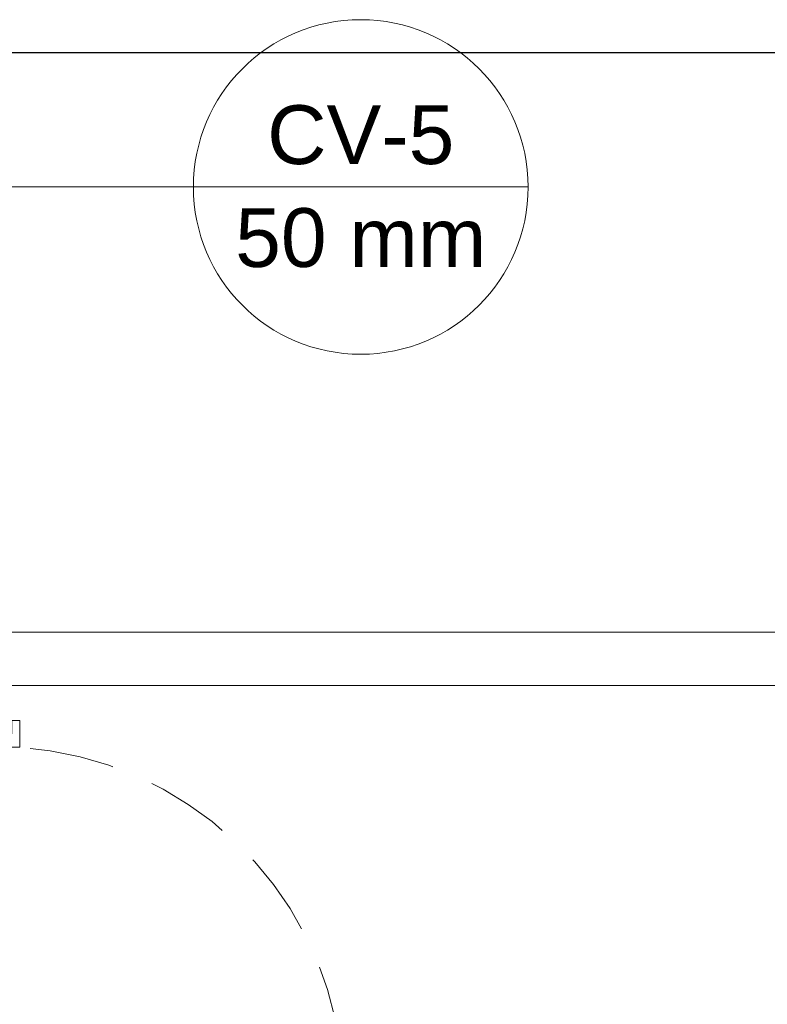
# Model space of a CAD drawing. Header units: millimetres. Extents: x 53 to 3943, y 29 to 3483.
# Tile 13 of 52: x 3869.07 to 3871.87, y 3423.9 to 3427.59. Entities that reach past the tile are written whole.
import ezdxf

# ---------------------------------------------------------------- set-up
doc = ezdxf.new("R2010")
doc.units = ezdxf.units.MM
doc.header["$MEASUREMENT"] = 0
doc.linetypes.add('HIDDEN2', pattern=[0.47625, 0.3175, -0.15875])
for name, color, linetype, lineweight in [('CV-Indicação coluna', 5, 'Continuous', 5), ('DI-Detalhes', 1, 'Continuous', 30), ('MB_ESQUADRIA', 7, 'Continuous', 5), ('TQ-Condutos', 3, 'Continuous', 5)]:
    doc.layers.add(name, color=color, linetype=linetype, lineweight=lineweight)
doc.styles.add('Arial', font='txt')

msp = doc.modelspace()

# ---------------------------------------------------------------- linework, layer by layer
at = {"layer": 'CV-Indicação coluna'}
for q in [(3868.9627, 3426.963), (3870.9723, 3426.963)]:
    msp.add_line((3869.7201, 3426.963), q, dxfattribs=at)
msp.add_circle((3870.3462, 3426.963), 0.6261, dxfattribs=at)
at = {"layer": 'DI-Detalhes'}
msp.add_lwpolyline([(3866.2434, 3427.4661), (3889.9829, 3427.4661), (3889.9829, 3423.1976), (3866.2434, 3423.1976), (3866.2434, 3427.4661)], dxfattribs=at)
at = {"layer": 'MB_ESQUADRIA'}
msp.add_lwpolyline([(3869.0403, 3424.9157), (3869.0403, 3424.9657), (3869.0703, 3424.9657), (3869.0703, 3424.8657), (3869.0403, 3424.8657), (3869.0403, 3424.8657)], dxfattribs=at)
msp.add_lwpolyline([(3869.0403, 3424.9157), (3869.0403, 3424.9657), (3869.0703, 3424.9657), (3869.0703, 3424.8657), (3869.0403, 3424.8657), (3869.0403, 3424.8657)], dxfattribs=at)
at = {"layer": 'MB_ESQUADRIA', "linetype": 'HIDDEN2'}
msp.add_arc((3868.9834, 3423.5712), 1.2974, 7.2854, 86.1598, dxfattribs=at)
msp.add_arc((3868.9834, 3423.5712), 1.2974, 7.2854, 86.1598, dxfattribs=at)
at = {"layer": 'TQ-Condutos'}
for p, q in [((3868.5722, 3425.2972), (3888.098, 3425.2967)), ((3868.5722, 3425.0972), (3888.098, 3425.0967))]:
    msp.add_line(p, q, dxfattribs=at)

# ---------------------------------------------------------------- texts
at = {"layer": 'CV-Indicação coluna', "char_height": 0.22, "attachment_point": 8, "line_spacing_factor": 0.6, "style": 'Arial'}
for s, insert, width in [('CV-5', (3870.3462, 3427.0456), 1.366992), ('50 mm', (3870.3462, 3426.6604), 1.833691)]:
    msp.add_mtext(s, dxfattribs=dict(at, insert=insert, width=width))

doc.saveas('drawing.dxf')
